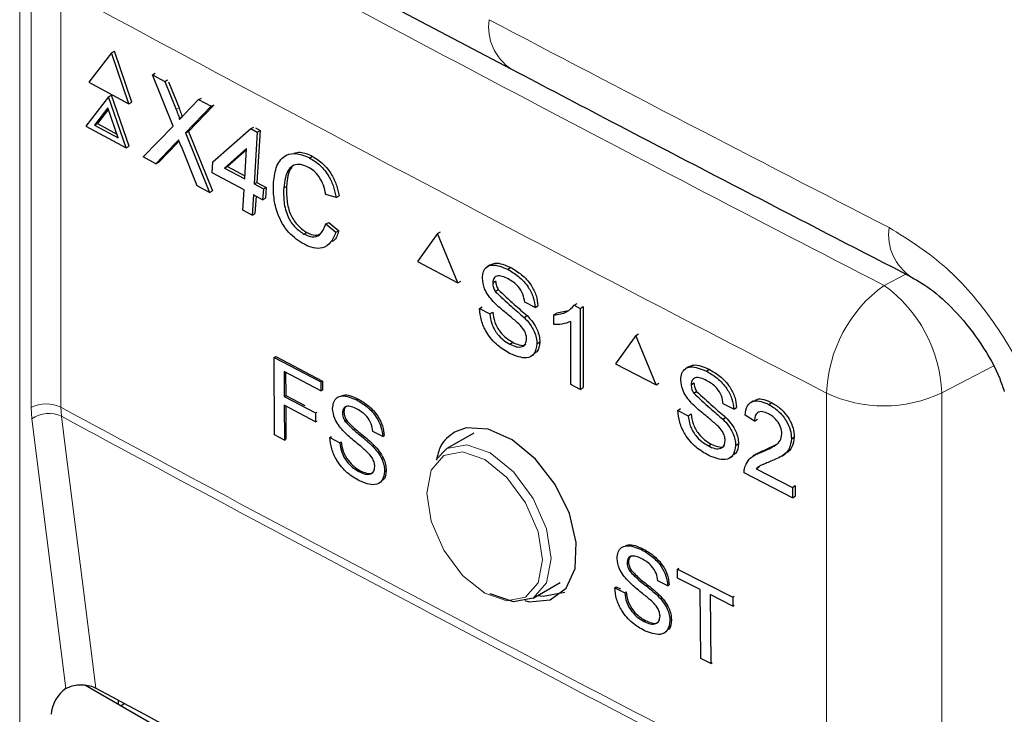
# Paper-space layout 'Blatt2' of a CAD drawing. Header units: millimetres. Extents: x 5 to 418, y 2 to 292.
# Tile 35 of 77: x 143.13 to 147.69, y 153.28 to 156.5. Entities that reach past the tile are written whole.
import ezdxf

# ---------------------------------------------------------------- set-up
doc = ezdxf.new("R2010")
doc.units = ezdxf.units.MM

psp = doc.layouts.new('Blatt2')

# ---------------------------------------------------------------- linework, layer by layer
at = {"color": 7, "linetype": 'Continuous', "lineweight": 25}
for p, q in [((138.6877, 159.8002), (145.4044, 156.2674)), ((143.5502, 156.3429), (143.5638, 156.35)), ((143.645, 156.1137), (143.5638, 156.35)), ((143.5502, 156.3429), (143.4452, 156.2063)), ((143.6314, 156.1065), (143.5502, 156.3429)), ((143.7404, 156.2411), (143.7535, 156.248)), ((143.8362, 156.0035), (143.7404, 156.2411)), ((143.7404, 156.2411), (143.7976, 156.2104)), ((143.7976, 156.2104), (143.8108, 156.2173)), ((143.4452, 156.2063), (143.6314, 156.1065)), ((143.7976, 156.2104), (143.8502, 156.0802)), ((143.8149, 156.2084), (143.8637, 156.0873)), ((143.5372, 156.1395), (143.4322, 156.0028)), ((143.5372, 156.1395), (143.5508, 156.1466)), ((143.6184, 155.9031), (143.5372, 156.1395)), ((143.632, 155.9102), (143.5508, 156.1466)), ((143.8897, 156.0589), (143.9546, 156.1263)), ((143.9546, 156.1263), (143.9677, 156.1332)), ((143.9546, 156.1263), (144.0127, 156.0952)), ((143.534, 156.0886), (143.4719, 156.0079)), ((143.5365, 156.0813), (143.4855, 156.015)), ((143.5819, 155.9489), (143.534, 156.0886)), ((143.6314, 156.1065), (143.645, 156.1137)), ((144.0127, 156.0952), (143.8938, 155.9719)), ((144.0211, 156.0969), (143.9074, 155.9791)), ((144.0127, 156.0952), (144.0258, 156.1021)), ((143.4322, 156.0028), (143.6184, 155.9031)), ((143.4719, 156.0079), (143.4855, 156.015)), ((143.4719, 156.0079), (143.5819, 155.9489)), ((143.4855, 156.015), (143.5759, 155.9666)), ((143.6981, 155.8604), (143.8362, 156.0035)), ((144.021, 155.8374), (144.1963, 155.9917)), ((144.1963, 155.9917), (144.2098, 155.9989)), ((144.1963, 155.9917), (144.2265, 155.9755)), ((144.2173, 155.9949), (144.2401, 155.9827)), ((144.2401, 155.9827), (144.2248, 155.7427)), ((144.2265, 155.9755), (144.2401, 155.9827)), ((143.8938, 155.9719), (143.9074, 155.9791)), ((143.8938, 155.9719), (144.0051, 155.696)), ((143.9074, 155.9791), (144.0186, 155.7031)), ((144.2265, 155.9755), (144.2112, 155.7356)), ((143.6184, 155.9031), (143.632, 155.9102)), ((143.8445, 155.9208), (143.7561, 155.8293)), ((143.8581, 155.9279), (143.7697, 155.8365)), ((143.864, 155.9342), (143.8581, 155.9279)), ((143.9477, 155.7267), (143.8745, 155.9085)), ((144.1769, 155.8992), (144.0743, 155.8089)), ((144.1766, 155.8941), (144.0879, 155.816)), ((144.168, 155.7587), (144.1769, 155.8992)), ((143.7561, 155.8293), (143.6981, 155.8604)), ((144.469, 155.856), (144.4826, 155.8631)), ((143.7561, 155.8293), (143.7697, 155.8365)), ((144.0178, 155.7875), (144.021, 155.8374)), ((144.0743, 155.8089), (144.0879, 155.816)), ((144.0743, 155.8089), (144.168, 155.7587)), ((144.0879, 155.816), (144.1689, 155.7726)), ((144.1648, 155.7087), (144.0178, 155.7875)), ((144.0051, 155.696), (143.9477, 155.7267)), ((144.1587, 155.6137), (144.1648, 155.7087)), ((144.2112, 155.7356), (144.2248, 155.7427)), ((144.2112, 155.7356), (144.2544, 155.7124)), ((144.2248, 155.7427), (144.268, 155.7195)), ((144.2544, 155.7124), (144.2512, 155.6624)), ((144.2544, 155.7124), (144.268, 155.7195)), ((144.268, 155.7195), (144.2648, 155.6696)), ((144.3486, 155.7169), (144.3622, 155.724)), ((144.0051, 155.696), (144.0186, 155.7031)), ((144.208, 155.6856), (144.2019, 155.5906)), ((144.2512, 155.6624), (144.208, 155.6856)), ((144.2207, 155.6788), (144.2155, 155.5977)), ((144.2512, 155.6624), (144.2648, 155.6696)), ((144.5917, 155.673), (144.5434, 155.6867)), ((144.5917, 155.673), (144.6053, 155.6802)), ((144.2019, 155.5906), (144.1587, 155.6137)), ((144.2019, 155.5906), (144.2155, 155.5977)), ((144.5436, 155.5499), (144.5572, 155.5571)), ((144.5436, 155.5499), (144.5904, 155.5116)), ((144.5572, 155.5571), (144.6039, 155.5188)), ((144.4428, 155.5029), (144.4564, 155.5101)), ((144.5904, 155.5116), (144.6039, 155.5188)), ((145.0622, 155.5058), (144.9683, 155.3755)), ((145.0622, 155.5058), (145.0755, 155.5142)), ((145.1561, 155.2768), (145.0622, 155.5058)), ((144.9683, 155.3755), (145.1561, 155.2768)), ((145.3061, 155.3606), (145.2914, 155.3513)), ((145.3874, 155.3397), (145.4005, 155.3479)), ((145.1561, 155.2768), (145.1692, 155.2851)), ((145.3173, 155.2771), (145.3304, 155.2854)), ((145.3295, 155.2375), (145.3426, 155.2458)), ((145.2563, 155.1582), (145.2693, 155.1665)), ((145.5136, 155.1626), (145.4656, 155.1879)), ((145.5136, 155.1626), (145.5267, 155.171)), ((145.6948, 155.1733), (145.7082, 155.1818)), ((145.6948, 155.1733), (145.7229, 155.1586)), ((145.7229, 155.1586), (145.7364, 155.1671)), ((145.7364, 155.1671), (145.7364, 154.7915)), ((145.2563, 155.1582), (145.3042, 155.133)), ((145.3042, 155.133), (145.3173, 155.1413)), ((145.4633, 155.1168), (145.4764, 155.1251)), ((145.6008, 155.1288), (145.614, 155.1372)), ((145.6008, 155.0844), (145.6008, 155.1288)), ((145.6143, 155.1374), (145.6684, 155.1497)), ((145.7229, 155.1586), (145.7229, 154.783)), ((145.6793, 154.8059), (145.6793, 155.0986)), ((145.9804, 155.0331), (145.886, 154.9024)), ((145.9804, 155.0331), (145.9936, 155.0415)), ((146.0749, 154.8044), (145.9804, 155.0331)), ((145.3966, 154.9929), (145.4097, 155.0012)), ((145.5223, 154.995), (145.5354, 155.0033)), ((144.3053, 154.9319), (144.3121, 154.9361)), ((144.3121, 154.9361), (144.528, 154.8219)), ((145.4948, 154.9366), (145.5096, 154.946)), ((144.3061, 154.5724), (144.3053, 154.9319)), ((144.3053, 154.9319), (144.5212, 154.8177)), ((145.886, 154.9024), (146.0749, 154.8044)), ((146.2254, 154.8887), (146.2108, 154.8793)), ((144.5213, 154.7762), (144.3511, 154.8662)), ((144.3511, 154.8662), (144.3513, 154.751)), ((144.3578, 154.8626), (144.3581, 154.7553)), ((146.3076, 154.8682), (146.3205, 154.8764)), ((144.5212, 154.8177), (144.528, 154.8219)), ((144.5212, 154.8177), (144.5213, 154.7762)), ((144.528, 154.8219), (144.5281, 154.7805)), ((145.7229, 154.783), (145.6793, 154.8059)), ((146.0749, 154.8044), (146.0879, 154.8128)), ((146.2371, 154.8053), (146.2499, 154.8136)), ((144.3513, 154.751), (144.3581, 154.7553)), ((144.3513, 154.751), (144.4966, 154.6742)), ((144.3581, 154.7553), (144.4468, 154.7084)), ((144.5213, 154.7762), (144.5281, 154.7805)), ((145.7229, 154.783), (145.7364, 154.7915)), ((146.2493, 154.7658), (146.2622, 154.7741)), ((144.4967, 154.6327), (144.3514, 154.7096)), ((144.3514, 154.7096), (144.3518, 154.5483)), ((144.3582, 154.706), (144.3585, 154.5525)), ((144.6876, 154.7343), (144.6944, 154.7385)), ((146.4345, 154.6916), (146.3862, 154.7166)), ((146.5267, 154.731), (146.512, 154.7215)), ((146.5968, 154.7133), (146.6099, 154.7218)), ((144.4966, 154.6742), (144.5034, 154.6784)), ((144.4966, 154.6742), (144.4967, 154.6327)), ((144.6211, 154.6745), (144.6278, 154.6787)), ((146.1757, 154.6862), (146.1886, 154.6945)), ((146.1757, 154.6862), (146.2239, 154.6612)), ((146.2239, 154.6612), (146.2368, 154.6694)), ((146.4345, 154.6916), (146.4474, 154.6999)), ((146.531, 154.6367), (146.4871, 154.6643)), ((144.4967, 154.6327), (144.5034, 154.6369)), ((144.6328, 154.6366), (144.6394, 154.6408)), ((146.3839, 154.6456), (146.3968, 154.6539)), ((146.531, 154.6367), (146.544, 154.6451)), ((144.3518, 154.5483), (144.3061, 154.5724)), ((144.808, 154.5648), (144.7623, 154.5889)), ((144.808, 154.5648), (144.8147, 154.569)), ((145.2303, 154.5813), (145.1055, 154.5093)), ((144.3518, 154.5483), (144.3585, 154.5525)), ((144.5633, 154.5607), (144.5699, 154.5649)), ((144.5633, 154.5607), (144.6089, 154.5365)), ((144.6089, 154.5365), (144.6156, 154.5407)), ((144.7602, 154.521), (144.767, 154.5252)), ((146.3169, 154.5215), (146.3297, 154.5297)), ((146.4432, 154.524), (146.4562, 154.5323)), ((146.5796, 154.5026), (146.6377, 154.5319)), ((146.702, 154.555), (146.7154, 154.5636)), ((145.0548, 154.4588), (145.1055, 154.5093)), ((146.5382, 154.4834), (146.5235, 154.474)), ((146.5662, 154.494), (146.5793, 154.5025)), ((146.6575, 154.4747), (146.6724, 154.4843)), ((146.4159, 154.4656), (146.4304, 154.475)), ((144.6971, 154.4025), (144.7037, 154.4066)), ((144.8166, 154.4043), (144.8233, 154.4086)), ((146.7064, 154.2808), (146.4827, 154.3969)), ((146.5391, 154.4158), (146.5521, 154.4242)), ((146.5391, 154.4158), (146.7064, 154.329)), ((146.7064, 154.329), (146.7198, 154.3376)), ((146.7064, 154.329), (146.7064, 154.2808)), ((146.7198, 154.3376), (146.7198, 154.2894)), ((146.7064, 154.2808), (146.7198, 154.2894)), ((146.0069, 154.0408), (146.0136, 154.0451)), ((145.9404, 153.9796), (145.9471, 153.9839)), ((145.9524, 153.9418), (145.9591, 153.9461)), ((146.1743, 153.9511), (146.1809, 153.9553)), ((146.1747, 153.9094), (146.1743, 153.9511)), ((146.1743, 153.9511), (146.4301, 153.821)), ((145.5055, 153.8164), (145.6303, 153.8885)), ((146.1292, 153.8728), (146.0831, 153.8962)), ((146.2796, 153.8561), (146.1747, 153.9094)), ((145.8831, 153.8644), (145.8898, 153.8687)), ((145.8831, 153.8644), (145.9292, 153.841)), ((145.8898, 153.8687), (145.9092, 153.8589)), ((145.9292, 153.841), (145.9359, 153.8452)), ((146.1292, 153.8728), (146.1357, 153.8769)), ((146.2827, 153.537), (146.2796, 153.8561)), ((146.0815, 153.828), (146.088, 153.8321)), ((146.4305, 153.7794), (146.3257, 153.8327)), ((146.3257, 153.8327), (146.3288, 153.5135)), ((146.4301, 153.821), (146.4368, 153.8253)), ((146.4301, 153.821), (146.4305, 153.7794)), ((146.4305, 153.7794), (146.4372, 153.7836)), ((146.0189, 153.7079), (146.0254, 153.7121)), ((146.1391, 153.7119), (146.1455, 153.716)), ((146.3288, 153.5135), (146.2827, 153.537)), ((146.3288, 153.5135), (146.3351, 153.5176)), ((143.3396, 153.3975), (143.3422, 153.399)), ((143.4298, 153.4135), (145.8983, 151.9885)), ((143.5812, 153.3441), (143.5812, 153.3261)), ((143.6122, 153.3274), (143.5956, 153.3178))]:
    psp.add_line(p, q, dxfattribs=at)
at = {"color": 7, "linetype": 'Continuous', "lineweight": 18}
for p, q in [((143.1251, 156.7714), (143.1251, 143.1076)), ((143.1785, 154.6999), (143.1785, 156.6378)), ((143.3163, 156.6385), (143.3163, 154.7005)), ((143.8502, 156.0802), (143.8637, 156.0873)), ((143.8445, 155.9208), (143.8581, 155.9279)), ((147.1311, 155.2655), (147.2319, 155.3179)), ((147.6364, 154.8908), (147.3988, 154.7673)), ((146.8649, 152.8286), (146.8649, 154.7666)), ((147.3988, 154.7673), (147.3988, 152.8294)), ((143.1817, 154.6475), (143.1785, 154.6999)), ((143.3163, 154.7005), (143.3189, 154.6586)), ((143.3396, 153.3975), (143.1817, 154.6475))]:
    psp.add_line(p, q, dxfattribs=at)
at = {"color": 7, "linetype": 'Continuous', "lineweight": 18, "flags": 128}
for points in [[(143.3189, 154.6586), (143.338, 154.5074), (143.4144, 153.9025), (143.4779, 153.3998)], [(145.1055, 154.5093), (145.1055, 154.5093), (145.1973, 154.5271), (145.3055, 154.4895), (145.4137, 154.4021), (145.5055, 154.2783), (145.5668, 154.137), (145.5883, 153.9996), (145.5668, 153.887), (145.5055, 153.8164), (145.5055, 153.8164)], [(145.2806, 153.839), (145.3831, 153.8034), (145.4701, 153.8203), (145.5282, 153.8871), (145.5486, 153.9938), (145.5282, 154.124), (145.4701, 154.2579), (145.3831, 154.3752), (145.2806, 154.4579), (145.1781, 154.4935), (145.0911, 154.4767), (145.033, 154.4098), (145.0126, 154.3032), (145.033, 154.173), (145.0911, 154.0391), (145.1781, 153.9218), (145.2806, 153.839)]]:
    psp.add_lwpolyline(points, dxfattribs=at)
at = {"color": 7, "linetype": 'Continuous', "lineweight": 25, "flags": 128}
for points in [[(145.4664, 153.8055), (145.4863, 153.7989), (145.5838, 153.808), (145.6577, 153.8618), (145.6996, 153.9539), (145.7048, 154.074), (145.6729, 154.2084), (145.6074, 154.3421), (145.5157, 154.4602), (145.4081, 154.5494), (145.2968, 154.5996), (145.1943, 154.6049), (145.1399, 154.585), (145.1399, 154.585)], [(145.5272, 153.829), (145.5521, 153.8251), (145.6525, 153.8436)], [(145.5055, 153.8164), (145.4137, 153.7986), (145.3055, 153.8362)]]:
    psp.add_lwpolyline(points, dxfattribs=at)
at = {"color": 7, "linetype": 'Continuous', "lineweight": 18}
for centre, radius, start, end in [((239.1558, 334.0093), 201.042, 241.623572, 242.758729), ((239.0655, 333.8524), 201.4267, 241.61753, 242.758763), ((145.5318, 156.463), 0.2335, 171.7909, 236.9186), ((147.3837, 155.4986), 0.2312, 171.4464, 237.4389), ((147.5121, 154.7417), 0.6477, 126.0261, 177.8015), ((146.7545, 154.7422), 0.6447, 2.2312, 54.2597), ((147.1311, 155.3317), 0.6247, 244.78, 295.3751), ((143.2481, 154.5615), 0.1549, 63.8368, 116.6779), ((143.2601, 154.5319), 0.1397, 65.0933, 124.1373), ((239.0655, 331.9145), 201.4267, 241.61753, 242.758763), ((239.0663, 331.8697), 201.4233, 241.617584, 242.758763)]:
    psp.add_arc(centre, radius, start, end, dxfattribs=at)
psp.add_ellipse((279.8695, 239.0698), major_axis=(199.9929, -2.9641), ratio=0.56715, start_param=3.982748, end_param=3.995211, dxfattribs=at)
at = {"color": 7, "linetype": 'Continuous', "lineweight": 25}
for centre, major_axis, ratio, start_param, end_param in [((143.3435, 153.318), (0.0513, 0.0858), 0.587369, 0.847258, 2.36515), ((280.3234, 240.6441), (200.2346, 3.0812), 0.587275, 3.950946, 3.967413)]:
    psp.add_ellipse(centre, major_axis=major_axis, ratio=ratio, start_param=start_param, end_param=end_param, dxfattribs=at)
for points, knots in [([(145.4044, 156.2674), (145.5582, 156.1866), (146.1732, 155.8637), (146.7934, 155.5439), (147.2586, 155.3041)], [0, 0, 0, 0, 0.2500015, 1, 1, 1, 1]), ([(143.8502, 156.0802), (143.8535, 156.0715), (143.8582, 156.0594), (143.8639, 156.0438), (143.8648, 156.037), (143.8653, 156.0336)], [0, 0, 0, 0, 0.561277, 0.781763, 1, 1, 1, 1]), ([(143.8637, 156.0873), (143.867, 156.0786), (143.8716, 156.0666), (143.8769, 156.0529), (143.8776, 156.0481), (143.8778, 156.0466)], [0, 0, 0, 0, 0.642738, 0.895224, 1, 1, 1, 1]), ([(143.8653, 156.0336), (143.8698, 156.0383), (143.878, 156.0468), (143.8861, 156.0552), (143.8897, 156.0589)], [0, 0, 0, 0, 0.56, 1, 1, 1, 1]), ([(143.8621, 155.9391), (143.8588, 155.9357), (143.8529, 155.9297), (143.8471, 155.9235), (143.8445, 155.9208)], [0, 0, 0, 0, 0.560002, 1, 1, 1, 1]), ([(143.8745, 155.9085), (143.8721, 155.9142), (143.868, 155.9244), (143.8639, 155.9346), (143.8621, 155.9391)], [0, 0, 0, 0, 0.56, 1, 1, 1, 1]), ([(144.301, 155.7421), (144.3047, 155.7693), (144.3119, 155.8235), (144.3539, 155.8723), (144.4115, 155.8805), (144.4498, 155.8642), (144.469, 155.856)], [0, 0, 0, 0, 0.280492, 0.55957, 0.779615, 1, 1, 1, 1]), ([(144.3955, 155.878), (144.4054, 155.8804), (144.4319, 155.8868), (144.4631, 155.8723), (144.4826, 155.8631)], [0, 0, 0, 0, 0.372035, 1, 1, 1, 1]), ([(144.469, 155.856), (144.4855, 155.8457), (144.5183, 155.8253), (144.557, 155.7753), (144.5816, 155.7224), (144.5884, 155.6895), (144.5917, 155.673)], [0, 0, 0, 0, 0.280081, 0.559449, 0.779549, 1, 1, 1, 1]), ([(144.4826, 155.8631), (144.499, 155.8529), (144.5318, 155.8324), (144.5705, 155.7825), (144.5951, 155.7295), (144.6019, 155.6966), (144.6053, 155.6802)], [0, 0, 0, 0, 0.280081, 0.559449, 0.779549, 1, 1, 1, 1]), ([(144.4639, 155.8122), (144.4519, 155.8177), (144.4279, 155.8285), (144.3948, 155.8246), (144.359, 155.7942), (144.3529, 155.7488), (144.3486, 155.7169)], [0, 0, 0, 0, 0.187223, 0.373906, 0.560736, 1, 1, 1, 1]), ([(144.3883, 155.8111), (144.3874, 155.8104), (144.3672, 155.7942), (144.3647, 155.7583), (144.3622, 155.724)], [0, 0, 0, 0, 0.04544, 1, 1, 1, 1]), ([(144.5434, 155.6867), (144.5405, 155.7008), (144.5346, 155.729), (144.5155, 155.768), (144.4899, 155.7964), (144.4726, 155.807), (144.4639, 155.8122)], [0, 0, 0, 0, 0.280553, 0.559739, 0.779654, 1, 1, 1, 1]), ([(144.4444, 155.4556), (144.4193, 155.4712), (144.3691, 155.5025), (144.3197, 155.5903), (144.3009, 155.6722), (144.301, 155.7188), (144.301, 155.7421)], [0, 0, 0, 0, 0.279955, 0.558088, 0.778912, 1, 1, 1, 1]), ([(144.3486, 155.7169), (144.3482, 155.6955), (144.3474, 155.6527), (144.3635, 155.5861), (144.4005, 155.5316), (144.4287, 155.5125), (144.4428, 155.5029)], [0, 0, 0, 0, 0.281245, 0.560716, 0.780138, 1, 1, 1, 1]), ([(144.3622, 155.724), (144.3618, 155.7026), (144.361, 155.6598), (144.3771, 155.5933), (144.414, 155.5387), (144.4422, 155.5196), (144.4564, 155.5101)], [0, 0, 0, 0, 0.281245, 0.560716, 0.780138, 1, 1, 1, 1]), ([(144.4428, 155.5029), (144.4559, 155.4974), (144.4819, 155.4865), (144.5235, 155.4984), (144.536, 155.5304), (144.5436, 155.5499)], [0, 0, 0, 0, 0.280711, 0.560905, 1, 1, 1, 1]), ([(144.5904, 155.5116), (144.5835, 155.4947), (144.5698, 155.4608), (144.5314, 155.4363), (144.4872, 155.436), (144.4587, 155.449), (144.4444, 155.4556)], [0, 0, 0, 0, 0.280256, 0.559546, 0.779589, 1, 1, 1, 1]), ([(144.4564, 155.5101), (144.4697, 155.5041), (144.4938, 155.4933), (144.513, 155.5017), (144.5215, 155.5055)], [0, 0, 0, 0, 0.553095, 1, 1, 1, 1]), ([(144.6039, 155.5188), (144.5982, 155.5001), (144.5915, 155.4786), (144.5758, 155.4692), (144.5737, 155.468)], [0, 0, 0, 0, 0.8658369, 1, 1, 1, 1]), ([(145.2694, 155.2989), (145.2705, 155.3099), (145.2728, 155.3318), (145.2897, 155.3533), (145.3266, 155.3652), (145.3624, 155.3502), (145.3874, 155.3397)], [0, 0, 0, 0, 0.187029, 0.374124, 0.56114, 1, 1, 1, 1]), ([(145.3068, 155.3603), (145.3141, 155.3636), (145.34, 155.3751), (145.3754, 155.3595), (145.4009, 155.3482)], [0, 0, 0, 0, 0.279492, 1, 1, 1, 1]), ([(145.4009, 155.3482), (145.4178, 155.3382), (145.4514, 155.3182), (145.4949, 155.2717), (145.5216, 155.2178), (145.5252, 155.1867), (145.527, 155.1712)], [0, 0, 0, 0, 0.280797, 0.560151, 0.779877, 1, 1, 1, 1]), ([(145.3196, 155.1913), (145.3119, 155.2001), (145.2967, 155.2177), (145.2748, 155.2556), (145.2714, 155.2825), (145.2694, 155.2989)], [0, 0, 0, 0, 0.281445, 0.562273, 1, 1, 1, 1]), ([(145.3894, 155.2953), (145.3801, 155.2998), (145.3616, 155.3088), (145.3371, 155.3112), (145.3203, 155.2997), (145.3183, 155.2846), (145.3173, 155.2771)], [0, 0, 0, 0, 0.28129, 0.56082, 0.78068, 1, 1, 1, 1]), ([(145.3874, 155.3397), (145.4043, 155.3297), (145.4379, 155.3096), (145.4815, 155.2632), (145.5081, 155.2093), (145.5118, 155.1782), (145.5136, 155.1626)], [0, 0, 0, 0, 0.280797, 0.560151, 0.779877, 1, 1, 1, 1]), ([(147.259, 155.3031), (147.2917, 155.2842), (147.3574, 155.2462), (147.4756, 155.1361), (147.5833, 154.9964), (147.659, 154.8652), (147.6817, 154.7935), (147.6881, 154.7733)], [0, 0, 0, 0, 0.2154982, 0.433507, 0.6680449, 0.9062883, 1, 1, 1, 1]), ([(145.3173, 155.2771), (145.3179, 155.2698), (145.319, 155.2568), (145.3263, 155.2434), (145.3295, 155.2375)], [0, 0, 0, 0, 0.5596169, 1, 1, 1, 1]), ([(145.3308, 155.2857), (145.3314, 155.2784), (145.3324, 155.2653), (145.3398, 155.252), (145.343, 155.2461)], [0, 0, 0, 0, 0.559617, 1, 1, 1, 1]), ([(145.4656, 155.1879), (145.4638, 155.2), (145.4601, 155.2243), (145.4327, 155.2695), (145.4058, 155.2855), (145.3894, 155.2953)], [0, 0, 0, 0, 0.281097, 0.560287, 1, 1, 1, 1]), ([(145.3295, 155.2375), (145.3541, 155.2143), (145.3982, 155.1726), (145.4433, 155.1339), (145.4633, 155.1168)], [0, 0, 0, 0, 0.5583825, 1, 1, 1, 1]), ([(145.343, 155.2461), (145.3676, 155.2228), (145.4117, 155.1812), (145.4568, 155.1425), (145.4768, 155.1254)], [0, 0, 0, 0, 0.558382, 1, 1, 1, 1]), ([(145.4381, 155.0874), (145.4246, 155.0992), (145.4025, 155.1187), (145.3711, 155.1439), (145.3448, 155.1661), (145.328, 155.1829), (145.3196, 155.1913)], [0, 0, 0, 0, 0.339939, 0.560025, 0.780082, 1, 1, 1, 1]), ([(145.6008, 155.1288), (145.622, 155.1309), (145.6599, 155.1347), (145.6842, 155.1615), (145.6948, 155.1733)], [0, 0, 0, 0, 0.560427, 1, 1, 1, 1]), ([(145.3988, 154.9485), (145.3789, 154.96), (145.3394, 154.983), (145.2896, 155.0406), (145.2616, 155.1041), (145.2581, 155.1402), (145.2563, 155.1582)], [0, 0, 0, 0, 0.280814, 0.559563, 0.77962, 1, 1, 1, 1]), ([(145.3042, 155.133), (145.3062, 155.1177), (145.31, 155.0871), (145.3352, 155.0426), (145.3661, 155.0113), (145.3865, 154.9991), (145.3966, 154.9929)], [0, 0, 0, 0, 0.280632, 0.558674, 0.779197, 1, 1, 1, 1]), ([(145.3177, 155.1415), (145.3196, 155.1262), (145.3235, 155.0956), (145.3487, 155.0512), (145.3796, 155.0199), (145.3999, 155.0076), (145.4101, 155.0015)], [0, 0, 0, 0, 0.280632, 0.558674, 0.779197, 1, 1, 1, 1]), ([(145.4633, 155.1168), (145.4723, 155.1071), (145.4903, 155.0875), (145.5098, 155.0542), (145.5207, 155.0221), (145.5218, 155.004), (145.5223, 154.995)], [0, 0, 0, 0, 0.280371, 0.559909, 0.779859, 1, 1, 1, 1]), ([(145.4768, 155.1254), (145.4858, 155.1156), (145.5037, 155.0961), (145.5233, 155.0628), (145.5341, 155.0306), (145.5352, 155.0126), (145.5358, 155.0035)], [0, 0, 0, 0, 0.280371, 0.559909, 0.779859, 1, 1, 1, 1]), ([(145.4743, 155.0177), (145.4738, 155.0244), (145.4727, 155.038), (145.4602, 155.0643), (145.4465, 155.0786), (145.4381, 155.0874)], [0, 0, 0, 0, 0.2800885, 0.5599705, 1, 1, 1, 1]), ([(145.6793, 155.0986), (145.6658, 155.0933), (145.6417, 155.0838), (145.6133, 155.0842), (145.6008, 155.0844)], [0, 0, 0, 0, 0.5596859, 1, 1, 1, 1]), ([(145.3966, 154.9929), (145.4068, 154.9883), (145.4272, 154.979), (145.4535, 154.979), (145.4709, 154.993), (145.4732, 155.0094), (145.4743, 155.0177)], [0, 0, 0, 0, 0.280917, 0.560813, 0.780502, 1, 1, 1, 1]), ([(145.5223, 154.995), (145.5196, 154.9781), (145.5141, 154.9444), (145.468, 154.9209), (145.425, 154.938), (145.3988, 154.9485)], [0, 0, 0, 0, 0.279942, 0.56008, 1, 1, 1, 1]), ([(145.4101, 155.0015), (145.4201, 154.9971), (145.4402, 154.9882), (145.4631, 154.9857), (145.4705, 154.993), (145.4719, 154.9944)], [0, 0, 0, 0, 0.449079, 0.896524, 1, 1, 1, 1]), ([(145.5358, 155.0035), (145.5339, 154.9854), (145.5313, 154.9596), (145.5131, 154.9521), (145.5078, 154.9498)], [0, 0, 0, 0, 0.704788, 1, 1, 1, 1]), ([(146.1888, 154.8269), (146.19, 154.8379), (146.1923, 154.8599), (146.2093, 154.8814), (146.2464, 154.8935), (146.2824, 154.8786), (146.3076, 154.8682)], [0, 0, 0, 0, 0.187029, 0.374124, 0.56114, 1, 1, 1, 1]), ([(146.2261, 154.8884), (146.2335, 154.8917), (146.2596, 154.9034), (146.2953, 154.8879), (146.321, 154.8767)], [0, 0, 0, 0, 0.281316, 1, 1, 1, 1]), ([(146.3076, 154.8682), (146.3246, 154.8582), (146.3584, 154.8383), (146.4022, 154.792), (146.429, 154.7382), (146.4326, 154.7071), (146.4345, 154.6916)], [0, 0, 0, 0, 0.280797, 0.560151, 0.779877, 1, 1, 1, 1]), ([(146.321, 154.8767), (146.3379, 154.8668), (146.3718, 154.8469), (146.4155, 154.8006), (146.4423, 154.7468), (146.446, 154.7157), (146.4478, 154.7002)], [0, 0, 0, 0, 0.280797, 0.560151, 0.779877, 1, 1, 1, 1]), ([(146.2393, 154.7195), (146.2316, 154.7283), (146.2163, 154.7458), (146.1943, 154.7836), (146.1909, 154.8105), (146.1888, 154.8269)], [0, 0, 0, 0, 0.281445, 0.562273, 1, 1, 1, 1]), ([(146.3095, 154.8238), (146.3002, 154.8283), (146.2816, 154.8372), (146.2569, 154.8395), (146.2401, 154.8279), (146.2381, 154.8129), (146.2371, 154.8053)], [0, 0, 0, 0, 0.28129, 0.56082, 0.78068, 1, 1, 1, 1]), ([(146.2371, 154.8053), (146.2377, 154.798), (146.2387, 154.785), (146.2461, 154.7717), (146.2493, 154.7658)], [0, 0, 0, 0, 0.559617, 1, 1, 1, 1]), ([(146.2504, 154.8139), (146.251, 154.8066), (146.2521, 154.7936), (146.2595, 154.7803), (146.2627, 154.7744)], [0, 0, 0, 0, 0.559617, 1, 1, 1, 1]), ([(146.3862, 154.7166), (146.3844, 154.7288), (146.3807, 154.7531), (146.3531, 154.7981), (146.3261, 154.8141), (146.3095, 154.8238)], [0, 0, 0, 0, 0.2810967, 0.5602874, 1, 1, 1, 1]), ([(144.5754, 154.6953), (144.5765, 154.7058), (144.5786, 154.7268), (144.5947, 154.7473), (144.6297, 154.7588), (144.6637, 154.7444), (144.6876, 154.7343)], [0, 0, 0, 0, 0.187029, 0.374124, 0.56114, 1, 1, 1, 1]), ([(144.6141, 154.7533), (144.6181, 154.7549), (144.64, 154.7639), (144.6699, 154.7499), (144.6944, 154.7385)], [0, 0, 0, 0, 0.180423, 1, 1, 1, 1]), ([(146.2493, 154.7658), (146.2741, 154.7426), (146.3184, 154.7011), (146.3638, 154.6626), (146.3839, 154.6456)], [0, 0, 0, 0, 0.5583825, 1, 1, 1, 1]), ([(146.2627, 154.7744), (146.2875, 154.7512), (146.3318, 154.7097), (146.3772, 154.6712), (146.3972, 154.6542)], [0, 0, 0, 0, 0.558382, 1, 1, 1, 1]), ([(144.6895, 154.6918), (144.6807, 154.6962), (144.6631, 154.7047), (144.6398, 154.7071), (144.6239, 154.696), (144.622, 154.6816), (144.6211, 154.6745)], [0, 0, 0, 0, 0.28129, 0.56082, 0.78068, 1, 1, 1, 1]), ([(144.6413, 154.705), (144.638, 154.7032), (144.6297, 154.6986), (144.6286, 154.6862), (144.6278, 154.6787)], [0, 0, 0, 0, 0.394344, 1, 1, 1, 1]), ([(144.6876, 154.7343), (144.7037, 154.7247), (144.7357, 154.7055), (144.7772, 154.661), (144.8027, 154.6094), (144.8062, 154.5797), (144.808, 154.5648)], [0, 0, 0, 0, 0.280797, 0.560151, 0.779877, 1, 1, 1, 1]), ([(144.6944, 154.7385), (144.7105, 154.7289), (144.7425, 154.7098), (144.784, 154.6652), (144.8094, 154.6136), (144.813, 154.5839), (144.8147, 154.569)], [0, 0, 0, 0, 0.280797, 0.560151, 0.779877, 1, 1, 1, 1]), ([(146.3585, 154.6161), (146.345, 154.6279), (146.3228, 154.6473), (146.2912, 154.6724), (146.2647, 154.6945), (146.2478, 154.7112), (146.2393, 154.7195)], [0, 0, 0, 0, 0.339939, 0.560025, 0.780082, 1, 1, 1, 1]), ([(146.4871, 154.6643), (146.4896, 154.6796), (146.4947, 154.7103), (146.5241, 154.7318), (146.5608, 154.7298), (146.5848, 154.7188), (146.5968, 154.7133)], [0, 0, 0, 0, 0.280235, 0.558893, 0.779132, 1, 1, 1, 1]), ([(146.5293, 154.728), (146.5331, 154.7316), (146.5442, 154.7421), (146.5746, 154.7378), (146.5983, 154.7272), (146.6101, 154.7219)], [0, 0, 0, 0, 0.209748, 0.604311, 1, 1, 1, 1]), ([(146.5968, 154.7133), (146.6117, 154.7044), (146.6415, 154.6867), (146.6771, 154.6422), (146.6989, 154.5952), (146.701, 154.5684), (146.702, 154.555)], [0, 0, 0, 0, 0.280482, 0.559644, 0.779749, 1, 1, 1, 1]), ([(146.6101, 154.7219), (146.6251, 154.713), (146.6548, 154.6953), (146.6905, 154.6508), (146.7122, 154.6038), (146.7143, 154.577), (146.7154, 154.5636)], [0, 0, 0, 0, 0.280482, 0.559644, 0.779749, 1, 1, 1, 1]), ([(144.6234, 154.5923), (144.6161, 154.6008), (144.6016, 154.6176), (144.5807, 154.6539), (144.5774, 154.6796), (144.5754, 154.6953)], [0, 0, 0, 0, 0.281445, 0.562273, 1, 1, 1, 1]), ([(144.6211, 154.6745), (144.6216, 154.6675), (144.6227, 154.655), (144.6297, 154.6422), (144.6328, 154.6366)], [0, 0, 0, 0, 0.559617, 1, 1, 1, 1]), ([(144.6278, 154.6787), (144.6284, 154.6717), (144.6294, 154.6592), (144.6364, 154.6465), (144.6395, 154.6408)], [0, 0, 0, 0, 0.5596169, 1, 1, 1, 1]), ([(144.7623, 154.5889), (144.7605, 154.6006), (144.757, 154.6238), (144.7308, 154.667), (144.7052, 154.6824), (144.6895, 154.6918)], [0, 0, 0, 0, 0.281097, 0.560287, 1, 1, 1, 1]), ([(146.319, 154.477), (146.299, 154.4885), (146.2593, 154.5113), (146.2092, 154.5687), (146.181, 154.6321), (146.1774, 154.6682), (146.1757, 154.6862)], [0, 0, 0, 0, 0.280814, 0.559563, 0.77962, 1, 1, 1, 1]), ([(146.2239, 154.6612), (146.2259, 154.6458), (146.2297, 154.6153), (146.2551, 154.5709), (146.2861, 154.5397), (146.3066, 154.5275), (146.3169, 154.5215)], [0, 0, 0, 0, 0.280632, 0.558674, 0.779197, 1, 1, 1, 1]), ([(146.2373, 154.6697), (146.2392, 154.6544), (146.2431, 154.6239), (146.2685, 154.5795), (146.2995, 154.5483), (146.32, 154.5361), (146.3302, 154.53)], [0, 0, 0, 0, 0.280632, 0.558674, 0.779197, 1, 1, 1, 1]), ([(146.5958, 154.6705), (146.5863, 154.6746), (146.5675, 154.6829), (146.5447, 154.6778), (146.5326, 154.6603), (146.5315, 154.6446), (146.531, 154.6367)], [0, 0, 0, 0, 0.28041, 0.559489, 0.779375, 1, 1, 1, 1]), ([(146.6582, 154.5773), (146.657, 154.5875), (146.6547, 154.608), (146.6369, 154.6373), (146.6164, 154.6584), (146.6027, 154.6665), (146.5958, 154.6705)], [0, 0, 0, 0, 0.27908, 0.558612, 0.779043, 1, 1, 1, 1]), ([(144.6328, 154.6366), (144.6465, 154.6217), (144.6691, 154.5973), (144.7035, 154.5708), (144.7323, 154.5472), (144.7509, 154.5297), (144.7602, 154.521)], [0, 0, 0, 0, 0.338408, 0.558974, 0.779535, 1, 1, 1, 1]), ([(144.6395, 154.6408), (144.6532, 154.626), (144.6759, 154.6015), (144.7103, 154.5751), (144.7391, 154.5515), (144.7577, 154.534), (144.767, 154.5252)], [0, 0, 0, 0, 0.338408, 0.558974, 0.779535, 1, 1, 1, 1]), ([(146.395, 154.5465), (146.3944, 154.5532), (146.3933, 154.5667), (146.3808, 154.593), (146.367, 154.6073), (146.3585, 154.6161)], [0, 0, 0, 0, 0.280089, 0.55997, 1, 1, 1, 1]), ([(146.3839, 154.6456), (146.3929, 154.6359), (146.411, 154.6164), (146.4307, 154.5831), (146.4416, 154.551), (146.4427, 154.533), (146.4432, 154.524)], [0, 0, 0, 0, 0.280371, 0.559909, 0.779859, 1, 1, 1, 1]), ([(146.3972, 154.6542), (146.4063, 154.6444), (146.4244, 154.625), (146.444, 154.5917), (146.455, 154.5596), (146.4561, 154.5416), (146.4566, 154.5326)], [0, 0, 0, 0, 0.280371, 0.559909, 0.779859, 1, 1, 1, 1]), ([(144.7363, 154.4928), (144.7235, 154.5042), (144.7024, 154.5228), (144.6725, 154.547), (144.6474, 154.5682), (144.6314, 154.5843), (144.6234, 154.5923)], [0, 0, 0, 0, 0.3399393, 0.5600249, 0.7800825, 1, 1, 1, 1]), ([(145.1399, 154.585), (145.115, 154.5665), (145.0748, 154.5368), (145.0618, 154.4783), (145.0569, 154.4561)], [0, 0, 0, 0, 0.620461, 1, 1, 1, 1]), ([(146.5662, 154.494), (146.5881, 154.5032), (146.6185, 154.516), (146.6521, 154.5433), (146.6562, 154.566), (146.6582, 154.5773)], [0, 0, 0, 0, 0.561313, 0.781386, 1, 1, 1, 1]), ([(144.6992, 154.3599), (144.6803, 154.371), (144.6427, 154.393), (144.5952, 154.4481), (144.5684, 154.5089), (144.565, 154.5434), (144.5633, 154.5607)], [0, 0, 0, 0, 0.280814, 0.559563, 0.77962, 1, 1, 1, 1]), ([(144.6089, 154.5365), (144.6108, 154.5219), (144.6145, 154.4926), (144.6386, 154.45), (144.668, 154.4201), (144.6874, 154.4083), (144.6971, 154.4025)], [0, 0, 0, 0, 0.280632, 0.558674, 0.779197, 1, 1, 1, 1]), ([(144.6157, 154.5408), (144.6176, 154.5261), (144.6213, 154.4969), (144.6454, 154.4543), (144.6748, 154.4243), (144.6942, 154.4126), (144.7039, 154.4067)], [0, 0, 0, 0, 0.280632, 0.558674, 0.779197, 1, 1, 1, 1]), ([(144.767, 154.5252), (144.7756, 154.5159), (144.7927, 154.4972), (144.8114, 154.4653), (144.8218, 154.4345), (144.8228, 154.4172), (144.8234, 154.4086)], [0, 0, 0, 0, 0.280371, 0.559909, 0.779859, 1, 1, 1, 1]), ([(146.3169, 154.5215), (146.3271, 154.5168), (146.3476, 154.5076), (146.3741, 154.5077), (146.3915, 154.5218), (146.3938, 154.5382), (146.395, 154.5465)], [0, 0, 0, 0, 0.280917, 0.560813, 0.780502, 1, 1, 1, 1]), ([(146.4432, 154.524), (146.4405, 154.5071), (146.435, 154.4733), (146.3886, 154.4497), (146.3454, 154.4666), (146.319, 154.477)], [0, 0, 0, 0, 0.279942, 0.56008, 1, 1, 1, 1]), ([(146.3302, 154.53), (146.3403, 154.5256), (146.3605, 154.5169), (146.3836, 154.5145), (146.391, 154.5219), (146.3924, 154.5233)], [0, 0, 0, 0, 0.447952, 0.894275, 1, 1, 1, 1]), ([(146.4566, 154.5326), (146.4548, 154.5144), (146.4521, 154.4887), (146.434, 154.4811), (146.4287, 154.4789)], [0, 0, 0, 0, 0.708021, 1, 1, 1, 1]), ([(146.702, 154.555), (146.6997, 154.5383), (146.6951, 154.5047), (146.6583, 154.4718), (146.6265, 154.4584), (146.6071, 154.4502)], [0, 0, 0, 0, 0.278741, 0.558834, 1, 1, 1, 1]), ([(146.7154, 154.5636), (146.713, 154.5471), (146.7082, 154.5139), (146.6873, 154.4923), (146.6738, 154.4857), (146.6722, 154.4849)], [0, 0, 0, 0, 0.4686987, 0.9396687, 1, 1, 1, 1]), ([(144.7709, 154.4261), (144.7704, 154.4325), (144.7693, 154.4455), (144.7574, 154.4707), (144.7443, 154.4844), (144.7363, 154.4928)], [0, 0, 0, 0, 0.2800885, 0.5599705, 1, 1, 1, 1]), ([(144.7602, 154.521), (144.7688, 154.5116), (144.786, 154.4929), (144.8046, 154.461), (144.815, 154.4303), (144.8161, 154.413), (144.8166, 154.4043)], [0, 0, 0, 0, 0.280371, 0.559909, 0.779859, 1, 1, 1, 1]), ([(146.4873, 154.4279), (146.4931, 154.4395), (146.5027, 154.4585), (146.5242, 154.4752), (146.5444, 154.486), (146.5589, 154.4914), (146.5662, 154.494)], [0, 0, 0, 0, 0.339411, 0.559525, 0.779752, 1, 1, 1, 1]), ([(146.5385, 154.4836), (146.5449, 154.4873), (146.5579, 154.4948), (146.5723, 154.5), (146.5796, 154.5026)], [0, 0, 0, 0, 0.49189, 1, 1, 1, 1]), ([(146.6071, 154.4502), (146.5989, 154.447), (146.5855, 154.4418), (146.567, 154.4343), (146.5515, 154.4273), (146.5432, 154.4196), (146.5391, 154.4158)], [0, 0, 0, 0, 0.340038, 0.560063, 0.78009, 1, 1, 1, 1]), ([(144.6971, 154.4025), (144.7068, 154.398), (144.7262, 154.3891), (144.7512, 154.3891), (144.7677, 154.4025), (144.7699, 154.4182), (144.7709, 154.4261)], [0, 0, 0, 0, 0.280917, 0.560813, 0.780502, 1, 1, 1, 1]), ([(144.8166, 154.4043), (144.8141, 154.3882), (144.8089, 154.3559), (144.7651, 154.3335), (144.7242, 154.3499), (144.6992, 154.3599)], [0, 0, 0, 0, 0.279942, 0.56008, 1, 1, 1, 1]), ([(144.7039, 154.4067), (144.7134, 154.4025), (144.7325, 154.394), (144.7542, 154.3916), (144.7612, 154.3985), (144.7625, 154.3998)], [0, 0, 0, 0, 0.4504013, 0.8991646, 1, 1, 1, 1]), ([(144.8234, 154.4086), (144.8222, 154.3906), (144.8208, 154.3696), (144.8072, 154.3629), (144.8052, 154.3619)], [0, 0, 0, 0, 0.855809, 1, 1, 1, 1]), ([(146.4827, 154.3969), (146.4828, 154.4032), (146.4831, 154.4144), (146.486, 154.4238), (146.4873, 154.4279)], [0, 0, 0, 0, 0.559956, 1, 1, 1, 1]), ([(145.9328, 154.0586), (145.9368, 154.0603), (145.9587, 154.0696), (145.9888, 154.0561), (146.0136, 154.0451)], [0, 0, 0, 0, 0.178962, 1, 1, 1, 1]), ([(145.8943, 153.9998), (145.8953, 154.0103), (145.8973, 154.0314), (145.9133, 154.0523), (145.9484, 154.0644), (145.9828, 154.0505), (146.0069, 154.0408)], [0, 0, 0, 0, 0.187029, 0.374124, 0.56114, 1, 1, 1, 1]), ([(146.0069, 154.0408), (146.0231, 154.0314), (146.0555, 154.0128), (146.0975, 153.9688), (146.1235, 153.9174), (146.1273, 153.8877), (146.1292, 153.8728)], [0, 0, 0, 0, 0.280797, 0.560151, 0.779877, 1, 1, 1, 1]), ([(146.0136, 154.0451), (146.0298, 154.0357), (146.0622, 154.0171), (146.1042, 153.9731), (146.1302, 153.9217), (146.134, 153.892), (146.1359, 153.8771)], [0, 0, 0, 0, 0.2807972, 0.5601508, 0.7798767, 1, 1, 1, 1]), ([(145.9433, 153.8972), (145.9359, 153.9056), (145.9212, 153.9222), (145.8999, 153.9582), (145.8964, 153.984), (145.8943, 153.9998)], [0, 0, 0, 0, 0.281445, 0.562273, 1, 1, 1, 1]), ([(146.0091, 153.9982), (146.0002, 154.0024), (145.9825, 154.0107), (145.959, 154.0127), (145.943, 154.0013), (145.9413, 153.9869), (145.9404, 153.9796)], [0, 0, 0, 0, 0.28129, 0.56082, 0.78068, 1, 1, 1, 1]), ([(145.9404, 153.9796), (145.941, 153.9726), (145.9421, 153.9601), (145.9493, 153.9474), (145.9524, 153.9418)], [0, 0, 0, 0, 0.559617, 1, 1, 1, 1]), ([(145.9605, 154.0106), (145.9572, 154.0087), (145.9489, 154.0039), (145.9477, 153.9915), (145.9471, 153.9839)], [0, 0, 0, 0, 0.396271, 1, 1, 1, 1]), ([(145.9471, 153.9839), (145.9477, 153.9769), (145.9488, 153.9644), (145.956, 153.9517), (145.9591, 153.9461)], [0, 0, 0, 0, 0.559617, 1, 1, 1, 1]), ([(146.0831, 153.8962), (146.0812, 153.9079), (146.0775, 153.9312), (146.0508, 153.9741), (146.025, 153.9891), (146.0091, 153.9982)], [0, 0, 0, 0, 0.281097, 0.560287, 1, 1, 1, 1]), ([(145.9524, 153.9418), (145.9663, 153.9271), (145.9893, 153.9029), (146.0241, 153.877), (146.0532, 153.8538), (146.0721, 153.8366), (146.0815, 153.828)], [0, 0, 0, 0, 0.3384083, 0.5589741, 0.7795351, 1, 1, 1, 1]), ([(145.9591, 153.9461), (145.973, 153.9314), (145.996, 153.9072), (146.0308, 153.8813), (146.0599, 153.8581), (146.0788, 153.8409), (146.0882, 153.8323)], [0, 0, 0, 0, 0.338408, 0.558974, 0.779535, 1, 1, 1, 1]), ([(146.0577, 153.7993), (146.0447, 153.8105), (146.0234, 153.8288), (145.9931, 153.8525), (145.9677, 153.8735), (145.9514, 153.8893), (145.9433, 153.8972)], [0, 0, 0, 0, 0.339939, 0.560025, 0.780082, 1, 1, 1, 1]), ([(146.0213, 153.6652), (146.0023, 153.676), (145.9642, 153.6975), (145.9161, 153.752), (145.8887, 153.8125), (145.885, 153.8471), (145.8831, 153.8644)], [0, 0, 0, 0, 0.280814, 0.559563, 0.77962, 1, 1, 1, 1]), ([(145.9292, 153.841), (145.9312, 153.8263), (145.9352, 153.797), (145.9597, 153.7547), (145.9895, 153.7251), (146.0091, 153.7136), (146.0189, 153.7079)], [0, 0, 0, 0, 0.280632, 0.558674, 0.779197, 1, 1, 1, 1]), ([(145.9359, 153.8453), (145.9379, 153.8306), (145.9419, 153.8013), (145.9664, 153.7589), (145.9962, 153.7294), (146.0158, 153.7179), (146.0256, 153.7122)], [0, 0, 0, 0, 0.280632, 0.558674, 0.779197, 1, 1, 1, 1]), ([(146.093, 153.7329), (146.0924, 153.7394), (146.0912, 153.7523), (146.0791, 153.7774), (146.0658, 153.791), (146.0577, 153.7993)], [0, 0, 0, 0, 0.2800885, 0.5599705, 1, 1, 1, 1]), ([(146.0815, 153.828), (146.0902, 153.8187), (146.1076, 153.8003), (146.1266, 153.7686), (146.1373, 153.7379), (146.1385, 153.7205), (146.1391, 153.7119)], [0, 0, 0, 0, 0.280371, 0.559909, 0.779859, 1, 1, 1, 1]), ([(146.0882, 153.8323), (146.0969, 153.823), (146.1143, 153.8046), (146.1333, 153.7729), (146.144, 153.7422), (146.1452, 153.7248), (146.1458, 153.7162)], [0, 0, 0, 0, 0.280371, 0.559909, 0.779859, 1, 1, 1, 1]), ([(146.0189, 153.7079), (146.0287, 153.7036), (146.0483, 153.695), (146.0735, 153.6954), (146.0899, 153.7091), (146.092, 153.725), (146.093, 153.7329)], [0, 0, 0, 0, 0.280917, 0.560813, 0.780502, 1, 1, 1, 1]), ([(146.1391, 153.7119), (146.1366, 153.6956), (146.1317, 153.6631), (146.0878, 153.6398), (146.0466, 153.6556), (146.0213, 153.6652)], [0, 0, 0, 0, 0.279942, 0.56008, 1, 1, 1, 1]), ([(146.0256, 153.7122), (146.0352, 153.7081), (146.0545, 153.6999), (146.0764, 153.6979), (146.0833, 153.7049), (146.0846, 153.7062)], [0, 0, 0, 0, 0.4510952, 0.9005498, 1, 1, 1, 1]), ([(146.1458, 153.7162), (146.1447, 153.6981), (146.1434, 153.6769), (146.1298, 153.67), (146.1278, 153.6689)], [0, 0, 0, 0, 0.85286, 1, 1, 1, 1]), ([(143.3422, 153.399), (143.3504, 153.4027), (143.3677, 153.4105), (143.4004, 153.4156), (143.4346, 153.4144), (143.461, 153.408), (143.4738, 153.4018), (143.4779, 153.3998)], [0, 0, 0, 0, 0.205259, 0.434181, 0.662401, 0.889163, 1, 1, 1, 1])]:
    psp.add_open_spline(points, degree=3, knots=knots, dxfattribs=at)
at = {"color": 7, "linetype": 'Continuous', "lineweight": 18}
psp.add_open_spline([(147.1551, 155.533), (147.2396, 155.4806), (147.4087, 155.3758), (147.6334, 155.12), (147.7677, 154.8917), (147.8195, 154.7584), (147.832, 154.7263)], degree=3, knots=[0, 0, 0, 0, 0.301658, 0.603156, 0.904472, 1, 1, 1, 1], dxfattribs=at)

doc.saveas('drawing.dxf')
